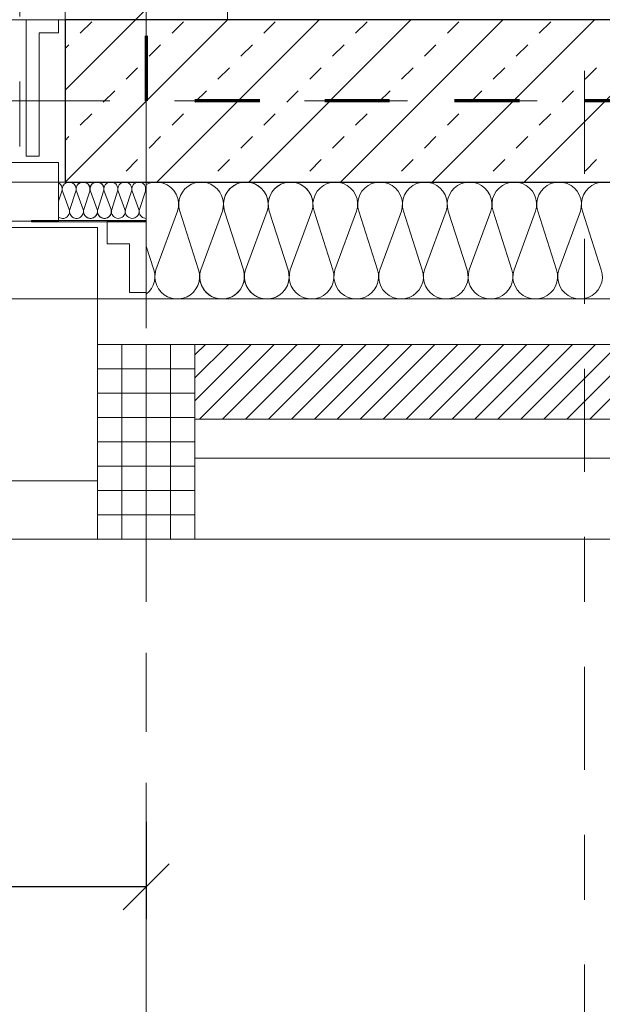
# Model space of a CAD drawing. Header units: metres. Extents: x -45.2 to 14.3, y -31.8 to 10.2.
# Tile 25 of 152: x -23.145 to -22.247, y -22.991 to -21.475. Entities that reach past the tile are written whole.
import ezdxf

# ---------------------------------------------------------------- set-up
doc = ezdxf.new("R2010")
doc.units = ezdxf.units.M
doc.header["$LTSCALE"] = 0.05
for name, pattern in [('Achsen 01', [5.291531, 3.175, -1.058062, 0.352704, -0.705764]), ('gestrichelt - 01', [2, 1, -1]), ('ISO-07 Punktiert', [0.889, 0.127, -0.762]), ('Raster 01', [2, 1, -1]), ('VW-01 Strichlinie kurz', [2, 1, -1])]:
    doc.linetypes.add(name, pattern=pattern)
doc.layers.get('0').update_dxf_attribs({"lineweight": 25})
for name, color, linetype, lineweight, true_color in [('013_Beton und Stahlbetonarbeiten-000 Brüstung', 7, 'Continuous', 9, 0xa6a6a6), ('014_Fassadenarbeiten-000 Aufsicht Betonfertigteile', 7, 'Continuous', 9, 0xc0c0c0), ('014_Fassadenarbeiten-000 Aufsicht Mauerwerk', 7, 'Continuous', 9, 0xa6a6a6), ('014_Fassadenarbeiten-330 mineralische Dämmung', 7, 'Continuous', 9, 0x666666), ('030_Sonnenschutzarbeiten-Bemassung', 7, 'Continuous', 13, 0xff6633), ('030_Sonnenschutzarbeiten-Grundriss', 7, 'Continuous', 13, 0x555555), ('031_Metallbauarbeiten-330 Aufsicht Metallbauarbeiten', 7, 'Continuous', 9, 0xa6a6a6), ('032_Metallarbeiten-Fenster', 7, 'Continuous', 13, 0x444444), ('AV1-Achsen', 1, 'Achsen 01', 18, 0xff0000), ('AV1-Raster', 7, 'Raster 01', 9, 0xa6a6a6)]:
    doc.layers.add(name, color=color, linetype=linetype, lineweight=lineweight, true_color=true_color)
for name, color, linetype, lineweight in [('013_Beton und Stahlbetonarbeiten-000 Unterzüge', 7, 'ISO-07 Punktiert', 13), ('013_Beton und Stahlbetonarbeiten-330 Außenwände', 7, 'Continuous', 25), ('013_Beton und Stahlbetonarbeiten-340 Innenwände', 7, 'Continuous', 18), ('014_Fassadenarbeiten-330 Betonfertigteile vertikal', 7, 'Continuous', 9), ('014_Fassadenarbeiten-330 Filtermauerwerk 11.5cm', 7, 'Continuous', 9), ('027_Tischlerarbeiten-330 Innenfensterbänke', 7, 'Continuous', 9), ('030_Sonnenschutzarbeiten-Kasten+Behang', 7, 'Continuous', 5), ('AV1-Brandschutzkonzept-Brandschutzkonzept', 7, 'Continuous', 5), ('AV1-Schnitt Achsen', 7, 'Achsen 01', 18)]:
    doc.layers.add(name, color=color, linetype=linetype, lineweight=lineweight)

msp = doc.modelspace()

# ---------------------------------------------------------------- linework, layer by layer
at = {"color": 0, "linetype": 'Continuous', "lineweight": 15}
msp.add_line((-22.9146, -22.7746), (-22.9854, -22.8454), dxfattribs=at)
at = {"color": 0, "linetype": 'ByBlock', "lineweight": -2}
msp.add_line((-22.95, -22.81), (-23.0207, -22.81), dxfattribs=at)
at = {"layer": '013_Beton und Stahlbetonarbeiten-000 Brüstung'}
msp.add_lwpolyline([(-25.525, -21.725), (-25.525, -21.475), (-23.075, -21.475), (-23.075, -21.725)], close=True, dxfattribs=at)
at = {"layer": '013_Beton und Stahlbetonarbeiten-000 Unterzüge', "linetype": 'VW-01 Strichlinie kurz'}
msp.add_lwpolyline([(-25.525, -21.725), (-25.525, -21.475), (-23.075, -21.475), (-23.075, -21.725)], close=True, dxfattribs=at)
at = {"layer": '013_Beton und Stahlbetonarbeiten-330 Außenwände', "color": 251, "linetype": 'Continuous', "lineweight": 13, "true_color": 0x4c4c4c}
for p, q in [((-22.825, -21.475), (-23.075, -21.725)), ((-22.9664, -21.475), (-23.075, -21.5836)), ((-23.0517, -21.496), (-23.034, -21.4784)), ((-22.6836, -21.475), (-22.9336, -21.725)), ((-22.9103, -21.496), (-22.8926, -21.4784)), ((-22.5422, -21.475), (-22.7922, -21.725)), ((-22.7688, -21.496), (-22.7512, -21.4784)), ((-22.4008, -21.475), (-22.6508, -21.725)), ((-22.6274, -21.496), (-22.6097, -21.4784)), ((-22.2593, -21.475), (-22.5093, -21.725)), ((-22.486, -21.496), (-22.4683, -21.4784)), ((-22.1179, -21.475), (-22.3679, -21.725)), ((-22.3446, -21.496), (-22.3269, -21.4784)), ((-23.075, -21.5194), (-23.0694, -21.5137)), ((-22.9456, -21.5314), (-22.9279, -21.5137)), ((-22.8042, -21.5314), (-22.7865, -21.5137)), ((-22.6628, -21.5314), (-22.6451, -21.5137)), ((-22.5214, -21.5314), (-22.5037, -21.5137)), ((-22.3799, -21.5314), (-22.3623, -21.5137)), ((-22.981, -21.5668), (-22.9633, -21.5491)), ((-22.8395, -21.5668), (-22.8219, -21.5491)), ((-22.6981, -21.5668), (-22.6805, -21.5491)), ((-22.5567, -21.5668), (-22.539, -21.5491)), ((-22.4153, -21.5668), (-22.3976, -21.5491)), ((-22.2739, -21.5668), (-22.2562, -21.5491)), ((-23.0163, -21.6021), (-22.9986, -21.5844)), ((-22.8749, -21.6021), (-22.8572, -21.5844)), ((-22.7335, -21.6021), (-22.7158, -21.5844)), ((-22.5921, -21.6021), (-22.5744, -21.5844)), ((-22.4506, -21.6021), (-22.433, -21.5844)), ((-22.3092, -21.6021), (-22.2915, -21.5844)), ((-23.0517, -21.6375), (-23.034, -21.6198)), ((-22.9103, -21.6375), (-22.8926, -21.6198)), ((-22.7688, -21.6375), (-22.7512, -21.6198)), ((-22.6274, -21.6375), (-22.6097, -21.6198)), ((-22.486, -21.6375), (-22.4683, -21.6198)), ((-22.3446, -21.6375), (-22.3269, -21.6198)), ((-23.075, -21.6608), (-23.0694, -21.6551)), ((-22.9456, -21.6728), (-22.9279, -21.6551)), ((-22.8042, -21.6728), (-22.7865, -21.6551)), ((-22.6628, -21.6728), (-22.6451, -21.6551)), ((-22.5214, -21.6728), (-22.5037, -21.6551)), ((-22.3799, -21.6728), (-22.3623, -21.6551)), ((-22.981, -21.7082), (-22.9633, -21.6905)), ((-22.8395, -21.7082), (-22.8219, -21.6905)), ((-22.6981, -21.7082), (-22.6805, -21.6905)), ((-22.5567, -21.7082), (-22.539, -21.6905)), ((-22.4153, -21.7082), (-22.3976, -21.6905)), ((-22.2739, -21.7082), (-22.2562, -21.6905))]:
    msp.add_line(p, q, dxfattribs=at)
at = {"layer": '013_Beton und Stahlbetonarbeiten-330 Außenwände'}
msp.add_lwpolyline([(-18.775, -21.475), (-23.075, -21.475), (-23.075, -21.725), (-18.775, -21.725)], close=True, dxfattribs=at)
at = {"layer": '013_Beton und Stahlbetonarbeiten-340 Innenwände', "color": 251, "linetype": 'Continuous', "lineweight": 13, "true_color": 0x4c4c4c}
for p, q in [((-22.825, -21.3336), (-22.9664, -21.475)), ((-22.825, -21.475), (-22.825, -21.475))]:
    msp.add_line(p, q, dxfattribs=at)
at = {"layer": '013_Beton und Stahlbetonarbeiten-340 Innenwände'}
msp.add_lwpolyline([(-22.15, -16.075), (-22.15, -16.325), (-22.825, -16.325), (-22.825, -18.375), (-18.125, -18.375), (-18.125, -16.325), (-19.15, -16.325), (-19.15, -16.075), (-17.875, -16.075), (-17.875, -18.625), (-22.825, -18.625), (-22.825, -21.475), (-23.075, -21.475), (-23.075, -16.075)], close=True, dxfattribs=at)
at = {"layer": '014_Fassadenarbeiten-000 Aufsicht Betonfertigteile'}
msp.add_lwpolyline([(-39.455, -21.905), (0.305, -21.905), (0.675, -22.275), (-39.825, -22.275)], close=True, dxfattribs=at)
at = {"layer": '014_Fassadenarbeiten-000 Aufsicht Mauerwerk'}
for points in [[(-21.675, -21.975), (-21.675, -22.15), (-22.875, -22.15), (-22.875, -21.975)], [(-22.875, -22.15), (-22.875, -21.975), (-21.675, -21.975), (-21.675, -22.15)]]:
    msp.add_lwpolyline(points, close=True, dxfattribs=at)
at = {"layer": '014_Fassadenarbeiten-330 Betonfertigteile vertikal', "color": 8, "linetype": 'Continuous', "lineweight": 9, "true_color": 0x808080}
for p, q in [((-22.9875, -21.975), (-22.9875, -22.275)), ((-22.95, -21.975), (-22.95, -22.275)), ((-22.9125, -21.975), (-22.9125, -22.275))]:
    msp.add_line(p, q, dxfattribs=at)
at = {"layer": '014_Fassadenarbeiten-330 Betonfertigteile vertikal', "color": 8, "linetype": 'Continuous', "lineweight": 13, "true_color": 0x808080}
for p, q in [((-23.025, -22.0125), (-22.875, -22.0125)), ((-23.025, -22.05), (-22.875, -22.05)), ((-23.025, -22.0875), (-22.875, -22.0875)), ((-23.025, -22.125), (-22.875, -22.125)), ((-23.025, -22.1625), (-22.875, -22.1625)), ((-23.025, -22.2), (-22.875, -22.2)), ((-23.025, -22.2375), (-22.875, -22.2375))]:
    msp.add_line(p, q, dxfattribs=at)
at = {"layer": '014_Fassadenarbeiten-330 Betonfertigteile vertikal'}
msp.add_lwpolyline([(-22.875, -21.975), (-23.025, -21.975), (-23.025, -22.275), (-22.875, -22.275)], close=True, dxfattribs=at)
at = {"layer": '014_Fassadenarbeiten-330 Filtermauerwerk 11.5cm', "color": 8, "linetype": 'Continuous', "lineweight": 9, "true_color": 0x808080}
for p, q in [((-22.875, -21.9911), (-22.8589, -21.975)), ((-22.875, -22.0265), (-22.8235, -21.975)), ((-22.875, -22.0618), (-22.7882, -21.975)), ((-22.8678, -22.09), (-22.7528, -21.975)), ((-22.8325, -22.09), (-22.7175, -21.975)), ((-22.7971, -22.09), (-22.6821, -21.975)), ((-22.7618, -22.09), (-22.6468, -21.975)), ((-22.7264, -22.09), (-22.6114, -21.975)), ((-22.691, -22.09), (-22.576, -21.975)), ((-22.6557, -22.09), (-22.5407, -21.975)), ((-22.6203, -22.09), (-22.5053, -21.975)), ((-22.585, -22.09), (-22.47, -21.975)), ((-22.5496, -22.09), (-22.4346, -21.975)), ((-22.5143, -22.09), (-22.3993, -21.975)), ((-22.4789, -22.09), (-22.3639, -21.975)), ((-22.4436, -22.09), (-22.3286, -21.975)), ((-22.4082, -22.09), (-22.2932, -21.975)), ((-22.3728, -22.09), (-22.2578, -21.975)), ((-22.3375, -22.09), (-22.2225, -21.975)), ((-22.3021, -22.09), (-22.1871, -21.975)), ((-22.2668, -22.09), (-22.1518, -21.975))]:
    msp.add_line(p, q, dxfattribs=at)
at = {"layer": '014_Fassadenarbeiten-330 Filtermauerwerk 11.5cm'}
msp.add_lwpolyline([(-22.875, -22.09), (-22.875, -21.975), (-21.675, -21.975), (-21.675, -22.09)], close=True, dxfattribs=at)
at = {"layer": '014_Fassadenarbeiten-330 mineralische Dämmung'}
for points in [[(-23.0043, -21.767), (-23.0039, -21.7689), (-23.0038, -21.7708), (-23.0041, -21.7727), (-23.0047, -21.7745), (-23.0056, -21.7762), (-23.0068, -21.7777), (-23.0082, -21.779), (-23.0082, -21.779), (-23.0099, -21.7799), (-23.0117, -21.7806), (-23.0135, -21.781), (-23.0155, -21.781), (-23.0173, -21.7806), (-23.0191, -21.7799), (-23.0208, -21.779), (-23.0208, -21.779), (-23.0222, -21.7777), (-23.0234, -21.7762), (-23.0243, -21.7745), (-23.0249, -21.7727), (-23.0252, -21.7708), (-23.0251, -21.7689), (-23.0247, -21.767), (-23.0157, -21.739), (-23.0157, -21.739), (-23.0153, -21.7371), (-23.0152, -21.7352), (-23.0155, -21.7333), (-23.0161, -21.7315), (-23.017, -21.7298), (-23.0182, -21.7283), (-23.0196, -21.727), (-23.0196, -21.727), (-23.0213, -21.7261), (-23.0231, -21.7254), (-23.0249, -21.725), (-23.0269, -21.725), (-23.0287, -21.7254), (-23.0305, -21.7261), (-23.0322, -21.727), (-23.0322, -21.727), (-23.0336, -21.7283), (-23.0348, -21.7298), (-23.0357, -21.7315), (-23.0363, -21.7333), (-23.0366, -21.7352), (-23.0365, -21.7371), (-23.0361, -21.739), (-23.0257, -21.767), (-23.0257, -21.767), (-23.0253, -21.7689), (-23.0252, -21.7708), (-23.0255, -21.7727), (-23.0261, -21.7745), (-23.027, -21.7762), (-23.0282, -21.7777), (-23.0297, -21.779), (-23.0297, -21.779), (-23.0313, -21.7799), (-23.0331, -21.7806), (-23.035, -21.781), (-23.0369, -21.781), (-23.0388, -21.7806), (-23.0406, -21.7799), (-23.0422, -21.779), (-23.0422, -21.779), (-23.0437, -21.7777), (-23.0449, -21.7762), (-23.0458, -21.7745), (-23.0464, -21.7727), (-23.0467, -21.7708), (-23.0466, -21.7689), (-23.0461, -21.767), (-23.0371, -21.739), (-23.0371, -21.739), (-23.0367, -21.7371), (-23.0366, -21.7352), (-23.0369, -21.7333), (-23.0375, -21.7315), (-23.0384, -21.7298), (-23.0396, -21.7283), (-23.0411, -21.727), (-23.0411, -21.727), (-23.0427, -21.7261), (-23.0445, -21.7254), (-23.0464, -21.725), (-23.0483, -21.725), (-23.0502, -21.7254), (-23.052, -21.7261), (-23.0536, -21.727), (-23.0536, -21.727), (-23.0551, -21.7283), (-23.0563, -21.7298), (-23.0572, -21.7315), (-23.0578, -21.7333), (-23.0581, -21.7352), (-23.058, -21.7371), (-23.0575, -21.739), (-23.0472, -21.767), (-23.0472, -21.767), (-23.0468, -21.7689), (-23.0467, -21.7708), (-23.047, -21.7727), (-23.0476, -21.7745), (-23.0485, -21.7762), (-23.0497, -21.7777), (-23.0511, -21.779), (-23.0511, -21.779), (-23.0528, -21.7799), (-23.0545, -21.7806), (-23.0564, -21.781), (-23.0584, -21.781), (-23.0602, -21.7806), (-23.062, -21.7799), (-23.0637, -21.779), (-23.0637, -21.779), (-23.0651, -21.7777), (-23.0663, -21.7762), (-23.0672, -21.7745), (-23.0678, -21.7727), (-23.0681, -21.7708), (-23.068, -21.7689), (-23.0676, -21.767), (-23.0586, -21.739), (-23.0586, -21.739), (-23.0582, -21.7371), (-23.0581, -21.7352), (-23.0584, -21.7333), (-23.0589, -21.7315), (-23.0599, -21.7298), (-23.0611, -21.7283), (-23.0625, -21.727), (-23.0625, -21.727), (-23.0642, -21.7261), (-23.0659, -21.7254), (-23.0678, -21.725), (-23.0698, -21.725), (-23.0716, -21.7254), (-23.0734, -21.7261), (-23.0751, -21.727), (-23.0751, -21.727), (-23.0765, -21.7283), (-23.0777, -21.7298), (-23.0786, -21.7315), (-23.0792, -21.7333), (-23.0795, -21.7352), (-23.0794, -21.7371), (-23.079, -21.739), (-23.0686, -21.767), (-23.0686, -21.767), (-23.0682, -21.769), (-23.0682, -21.7711), (-23.0685, -21.7731), (-23.0692, -21.775), (-23.0703, -21.7767), (-23.0717, -21.7783), (-23.0733, -21.7795), (-23.0752, -21.7804), (-23.0772, -21.7809), (-23.0792, -21.781), (-23.0813, -21.7807), (-23.0832, -21.7801), (-23.085, -21.7791)], [(-23.085, -21.7544), (-23.08, -21.739), (-23.08, -21.739), (-23.0796, -21.737), (-23.0796, -21.7349), (-23.0799, -21.7328), (-23.0807, -21.7308), (-23.0818, -21.7291), (-23.0833, -21.7276), (-23.085, -21.7264)], [(-22.9614, -21.767), (-22.961, -21.769), (-22.9609, -21.771), (-22.9612, -21.773), (-22.9619, -21.7749), (-22.9629, -21.7766), (-22.9643, -21.7781), (-22.9659, -21.7793), (-22.9677, -21.7802), (-22.9696, -21.7808), (-22.9716, -21.781), (-22.9736, -21.7808), (-22.9755, -21.7802), (-22.9773, -21.7793), (-22.9789, -21.7781), (-22.9803, -21.7766), (-22.9813, -21.7749), (-22.982, -21.773), (-22.9823, -21.771), (-22.9822, -21.769), (-22.9818, -21.767), (-22.9728, -21.739), (-22.9728, -21.739), (-22.9724, -21.737), (-22.9723, -21.735), (-22.9726, -21.733), (-22.9733, -21.7311), (-22.9743, -21.7294), (-22.9757, -21.7279), (-22.9773, -21.7267), (-22.9791, -21.7257), (-22.981, -21.7252), (-22.983, -21.725), (-22.985, -21.7252), (-22.9869, -21.7257), (-22.9887, -21.7267), (-22.9903, -21.7279), (-22.9917, -21.7294), (-22.9927, -21.7311), (-22.9934, -21.733), (-22.9937, -21.735), (-22.9936, -21.737), (-22.9932, -21.739), (-22.9828, -21.767), (-22.9828, -21.767), (-22.9824, -21.769), (-22.9824, -21.771), (-22.9827, -21.773), (-22.9834, -21.7749), (-22.9844, -21.7766), (-22.9857, -21.7781), (-22.9873, -21.7793), (-22.9891, -21.7802), (-22.991, -21.7808), (-22.993, -21.781), (-22.9951, -21.7808), (-22.997, -21.7802), (-22.9988, -21.7793), (-23.0004, -21.7781), (-23.0017, -21.7766), (-23.0027, -21.7749), (-23.0034, -21.773), (-23.0037, -21.771), (-23.0037, -21.769), (-23.0032, -21.767), (-22.9942, -21.739), (-22.9942, -21.739), (-22.9938, -21.737), (-22.9938, -21.735), (-22.9941, -21.733), (-22.9948, -21.7311), (-22.9958, -21.7294), (-22.9971, -21.7279), (-22.9987, -21.7267), (-23.0005, -21.7257), (-23.0024, -21.7252), (-23.0044, -21.725), (-23.0065, -21.7252), (-23.0084, -21.7257), (-23.0102, -21.7267), (-23.0118, -21.7279), (-23.0131, -21.7294), (-23.0141, -21.7311), (-23.0148, -21.733), (-23.0151, -21.735), (-23.0151, -21.737), (-23.0146, -21.739), (-23.0043, -21.767), (-23.0043, -21.767), (-23.0039, -21.769), (-23.0038, -21.771), (-23.0041, -21.773), (-23.0048, -21.7749), (-23.0058, -21.7766), (-23.0072, -21.7781), (-23.0088, -21.7793), (-23.0106, -21.7802), (-23.0125, -21.7808), (-23.0145, -21.781), (-23.0165, -21.7808), (-23.0184, -21.7802), (-23.0202, -21.7793), (-23.0218, -21.7781), (-23.0232, -21.7766), (-23.0242, -21.7749), (-23.0249, -21.773), (-23.0252, -21.771), (-23.0251, -21.769), (-23.0247, -21.767), (-23.0157, -21.739), (-23.0157, -21.739), (-23.0153, -21.737), (-23.0152, -21.735), (-23.0155, -21.733), (-23.0162, -21.7311), (-23.0172, -21.7294), (-23.0186, -21.7279), (-23.0202, -21.7267), (-23.022, -21.7257), (-23.0239, -21.7252), (-23.0259, -21.725), (-23.0279, -21.7252), (-23.0298, -21.7257), (-23.0316, -21.7267), (-23.0332, -21.7279), (-23.0346, -21.7294), (-23.0356, -21.7311), (-23.0363, -21.733), (-23.0366, -21.735), (-23.0365, -21.737), (-23.0361, -21.739), (-23.0257, -21.767), (-23.0257, -21.767), (-23.0253, -21.769), (-23.0253, -21.771), (-23.0256, -21.773), (-23.0263, -21.7749), (-23.0273, -21.7766), (-23.0286, -21.7781), (-23.0302, -21.7793), (-23.032, -21.7802), (-23.0339, -21.7808), (-23.0359, -21.781), (-23.038, -21.7808), (-23.0399, -21.7802), (-23.0417, -21.7793), (-23.0433, -21.7781), (-23.0446, -21.7766), (-23.0456, -21.7749), (-23.0463, -21.773), (-23.0466, -21.771), (-23.0466, -21.769), (-23.0461, -21.767), (-23.0371, -21.739), (-23.0371, -21.739), (-23.0367, -21.737), (-23.0367, -21.735), (-23.037, -21.733), (-23.0377, -21.7311), (-23.0387, -21.7294), (-23.04, -21.7279), (-23.0416, -21.7267), (-23.0434, -21.7257), (-23.0453, -21.7252), (-23.0473, -21.725), (-23.0494, -21.7252), (-23.0513, -21.7257), (-23.0531, -21.7267), (-23.0547, -21.7279), (-23.056, -21.7294), (-23.057, -21.7311), (-23.0577, -21.733), (-23.058, -21.735), (-23.058, -21.737), (-23.0575, -21.739)], [(-22.95, -21.781), (-22.952, -21.7808), (-22.954, -21.7803), (-22.9558, -21.7794), (-22.9574, -21.7782), (-22.9588, -21.7767), (-22.9598, -21.7749), (-22.9605, -21.773), (-22.9608, -21.771), (-22.9608, -21.769), (-22.9603, -21.767), (-22.9514, -21.739), (-22.9514, -21.739), (-22.9509, -21.737), (-22.9509, -21.735), (-22.9512, -21.733), (-22.9519, -21.7311), (-22.9529, -21.7294), (-22.9542, -21.7279), (-22.9558, -21.7267), (-22.9576, -21.7257), (-22.9595, -21.7252), (-22.9616, -21.725), (-22.9636, -21.7252), (-22.9655, -21.7257), (-22.9673, -21.7267), (-22.9689, -21.7279), (-22.9702, -21.7294), (-22.9712, -21.7311), (-22.9719, -21.733), (-22.9722, -21.735), (-22.9722, -21.737), (-22.9717, -21.739), (-22.9614, -21.767), (-22.9614, -21.767), (-22.961, -21.769), (-22.9609, -21.771), (-22.9612, -21.773), (-22.9619, -21.7749), (-22.9629, -21.7766), (-22.9643, -21.7781), (-22.9659, -21.7793), (-22.9677, -21.7802), (-22.9696, -21.7808), (-22.9716, -21.781), (-22.9736, -21.7808), (-22.9755, -21.7802), (-22.9773, -21.7793), (-22.9789, -21.7781), (-22.9803, -21.7766), (-22.9813, -21.7749), (-22.982, -21.773), (-22.9823, -21.771), (-22.9822, -21.769), (-22.9818, -21.767), (-22.9728, -21.739), (-22.9728, -21.739), (-22.9724, -21.737), (-22.9723, -21.735), (-22.9726, -21.733), (-22.9733, -21.7311), (-22.9743, -21.7294), (-22.9757, -21.7279), (-22.9773, -21.7267), (-22.9791, -21.7257), (-22.981, -21.7252), (-22.983, -21.725), (-22.985, -21.7252), (-22.9869, -21.7257), (-22.9887, -21.7267), (-22.9903, -21.7279), (-22.9917, -21.7294), (-22.9927, -21.7311), (-22.9934, -21.733), (-22.9937, -21.735), (-22.9936, -21.737), (-22.9932, -21.739), (-22.9828, -21.767), (-22.9828, -21.767), (-22.9824, -21.769), (-22.9824, -21.771), (-22.9827, -21.773), (-22.9834, -21.7749), (-22.9844, -21.7766), (-22.9857, -21.7781), (-22.9873, -21.7793), (-22.9891, -21.7802), (-22.991, -21.7808), (-22.993, -21.781), (-22.9951, -21.7808), (-22.997, -21.7802), (-22.9988, -21.7793), (-23.0004, -21.7781), (-23.0017, -21.7766), (-23.0027, -21.7749), (-23.0034, -21.773), (-23.0037, -21.771), (-23.0037, -21.769), (-23.0032, -21.767)], [(-22.6949, -21.77), (-22.6935, -21.764), (-22.6932, -21.7578), (-22.6941, -21.7517), (-22.696, -21.7459), (-22.6989, -21.7404), (-22.7028, -21.7356), (-22.7074, -21.7316), (-22.7074, -21.7316), (-22.7127, -21.7284), (-22.7185, -21.7262), (-22.7246, -21.7251), (-22.7307, -21.7251), (-22.7368, -21.7262), (-22.7426, -21.7284), (-22.7479, -21.7316), (-22.7479, -21.7316), (-22.7525, -21.7356), (-22.7564, -21.7404), (-22.7593, -21.7459), (-22.7612, -21.7517), (-22.762, -21.7578), (-22.7618, -21.764), (-22.7604, -21.77), (-22.7315, -21.86), (-22.7315, -21.86), (-22.7301, -21.866), (-22.7299, -21.8722), (-22.7307, -21.8783), (-22.7326, -21.8842), (-22.7356, -21.8896), (-22.7394, -21.8944), (-22.7441, -21.8985), (-22.7441, -21.8985), (-22.7494, -21.9016), (-22.7551, -21.9038), (-22.7612, -21.9049), (-22.7674, -21.9049), (-22.7734, -21.9038), (-22.7792, -21.9016), (-22.7845, -21.8985), (-22.7845, -21.8985), (-22.7892, -21.8944), (-22.793, -21.8896), (-22.7959, -21.8842), (-22.7979, -21.8783), (-22.7987, -21.8722), (-22.7984, -21.866), (-22.7971, -21.86), (-22.7638, -21.77), (-22.7638, -21.77), (-22.7624, -21.764), (-22.7622, -21.7578), (-22.763, -21.7517), (-22.7649, -21.7459), (-22.7679, -21.7404), (-22.7717, -21.7356), (-22.7764, -21.7316), (-22.7764, -21.7316), (-22.7817, -21.7284), (-22.7874, -21.7262), (-22.7935, -21.7251), (-22.7997, -21.7251), (-22.8057, -21.7262), (-22.8115, -21.7284), (-22.8168, -21.7316), (-22.8168, -21.7316), (-22.8215, -21.7356), (-22.8253, -21.7404), (-22.8282, -21.7459), (-22.8301, -21.7517), (-22.831, -21.7578), (-22.8307, -21.764), (-22.8294, -21.77), (-22.8004, -21.86), (-22.8004, -21.86), (-22.7991, -21.866), (-22.7988, -21.8722), (-22.7997, -21.8783), (-22.8016, -21.8842), (-22.8045, -21.8896), (-22.8084, -21.8944), (-22.813, -21.8985), (-22.813, -21.8985), (-22.8183, -21.9016), (-22.8241, -21.9038), (-22.8301, -21.9049), (-22.8363, -21.9049), (-22.8424, -21.9038), (-22.8482, -21.9016), (-22.8535, -21.8985), (-22.8535, -21.8985), (-22.8581, -21.8944), (-22.862, -21.8896), (-22.8649, -21.8842), (-22.8668, -21.8783), (-22.8676, -21.8722), (-22.8674, -21.866), (-22.866, -21.86), (-22.8327, -21.77), (-22.8327, -21.77), (-22.8314, -21.764), (-22.8311, -21.7578), (-22.832, -21.7517), (-22.8339, -21.7459), (-22.8368, -21.7404), (-22.8407, -21.7356), (-22.8453, -21.7316), (-22.8453, -21.7316), (-22.8506, -21.7284), (-22.8564, -21.7262), (-22.8624, -21.7251), (-22.8686, -21.7251), (-22.8747, -21.7262), (-22.8805, -21.7284), (-22.8857, -21.7316), (-22.8857, -21.7316), (-22.8904, -21.7356), (-22.8942, -21.7404), (-22.8972, -21.7459), (-22.8991, -21.7517), (-22.8999, -21.7578), (-22.8997, -21.764), (-22.8983, -21.77), (-22.8694, -21.86), (-22.8694, -21.86), (-22.868, -21.866), (-22.8678, -21.8722), (-22.8686, -21.8783), (-22.8705, -21.8842), (-22.8734, -21.8896), (-22.8773, -21.8944), (-22.8819, -21.8985), (-22.8819, -21.8985), (-22.8872, -21.9016), (-22.893, -21.9038), (-22.8991, -21.9049), (-22.9053, -21.9049), (-22.9113, -21.9038), (-22.9171, -21.9016), (-22.9224, -21.8985), (-22.9224, -21.8985), (-22.927, -21.8944), (-22.9309, -21.8896), (-22.9338, -21.8842), (-22.9357, -21.8783), (-22.9366, -21.8722), (-22.9363, -21.866), (-22.935, -21.86), (-22.9017, -21.77), (-22.9017, -21.77), (-22.9003, -21.7634), (-22.9001, -21.7567), (-22.9013, -21.7501), (-22.9038, -21.7438), (-22.9074, -21.7381), (-22.9121, -21.7333), (-22.9176, -21.7294), (-22.9238, -21.7267), (-22.9304, -21.7252), (-22.9371, -21.7251), (-22.9437, -21.7263), (-22.95, -21.7287)], [(-22.245, -21.725), (-22.2515, -21.7256), (-22.2577, -21.7274), (-22.2635, -21.7303), (-22.2686, -21.7343), (-22.2729, -21.7392), (-22.2762, -21.7447), (-22.2784, -21.7508), (-22.2794, -21.7572), (-22.2792, -21.7637), (-22.2778, -21.77), (-22.2489, -21.86), (-22.2489, -21.86), (-22.2475, -21.8663), (-22.2473, -21.8728), (-22.2483, -21.8792), (-22.2505, -21.8853), (-22.2538, -21.8908), (-22.2581, -21.8957), (-22.2632, -21.8997), (-22.269, -21.9026), (-22.2752, -21.9044), (-22.2817, -21.905), (-22.2881, -21.9044), (-22.2943, -21.9026), (-22.3001, -21.8997), (-22.3052, -21.8957), (-22.3095, -21.8908), (-22.3128, -21.8853), (-22.315, -21.8792), (-22.316, -21.8728), (-22.3159, -21.8663), (-22.3145, -21.86), (-22.2812, -21.77), (-22.2812, -21.77), (-22.2798, -21.7637), (-22.2796, -21.7572), (-22.2806, -21.7508), (-22.2828, -21.7447), (-22.2861, -21.7392), (-22.2904, -21.7343), (-22.2955, -21.7303), (-22.3013, -21.7274), (-22.3075, -21.7256), (-22.314, -21.725), (-22.3204, -21.7256), (-22.3266, -21.7274), (-22.3324, -21.7303), (-22.3375, -21.7343), (-22.3418, -21.7392), (-22.3451, -21.7447), (-22.3473, -21.7508), (-22.3483, -21.7572), (-22.3482, -21.7637), (-22.3468, -21.77), (-22.3178, -21.86), (-22.3178, -21.86), (-22.3164, -21.8663), (-22.3162, -21.8728), (-22.3173, -21.8792), (-22.3195, -21.8853), (-22.3228, -21.8908), (-22.3271, -21.8957), (-22.3322, -21.8997), (-22.3379, -21.9026), (-22.3442, -21.9044), (-22.3506, -21.905), (-22.3571, -21.9044), (-22.3633, -21.9026), (-22.3691, -21.8997), (-22.3742, -21.8957), (-22.3785, -21.8908), (-22.3818, -21.8853), (-22.384, -21.8792), (-22.385, -21.8728), (-22.3848, -21.8663), (-22.3834, -21.86), (-22.3501, -21.77), (-22.3501, -21.77), (-22.3487, -21.7637), (-22.3485, -21.7572), (-22.3496, -21.7508), (-22.3518, -21.7447), (-22.3551, -21.7392), (-22.3594, -21.7343), (-22.3645, -21.7303), (-22.3703, -21.7274), (-22.3765, -21.7256), (-22.3829, -21.725), (-22.3894, -21.7256), (-22.3956, -21.7274), (-22.4013, -21.7303), (-22.4065, -21.7343), (-22.4108, -21.7392), (-22.4141, -21.7447), (-22.4163, -21.7508), (-22.4173, -21.7572), (-22.4171, -21.7637), (-22.4157, -21.77), (-22.3868, -21.86), (-22.3868, -21.86), (-22.3854, -21.8663), (-22.3852, -21.8728), (-22.3862, -21.8792), (-22.3884, -21.8853), (-22.3917, -21.8908), (-22.396, -21.8957), (-22.4011, -21.8997), (-22.4069, -21.9026), (-22.4131, -21.9044), (-22.4196, -21.905), (-22.426, -21.9044), (-22.4322, -21.9026), (-22.438, -21.8997), (-22.4431, -21.8957), (-22.4474, -21.8908), (-22.4507, -21.8853), (-22.4529, -21.8792), (-22.4539, -21.8728), (-22.4537, -21.8663), (-22.4523, -21.86), (-22.4191, -21.77), (-22.4191, -21.77), (-22.4177, -21.7637), (-22.4175, -21.7572), (-22.4185, -21.7508), (-22.4207, -21.7447), (-22.424, -21.7392), (-22.4283, -21.7343), (-22.4334, -21.7303), (-22.4392, -21.7274), (-22.4454, -21.7256), (-22.4519, -21.725), (-22.4583, -21.7256), (-22.4645, -21.7274), (-22.4703, -21.7303), (-22.4754, -21.7343), (-22.4797, -21.7392), (-22.483, -21.7447), (-22.4852, -21.7508), (-22.4862, -21.7572), (-22.486, -21.7637), (-22.4846, -21.77), (-22.4557, -21.86), (-22.4557, -21.86), (-22.4543, -21.8663), (-22.4541, -21.8728), (-22.4552, -21.8792), (-22.4574, -21.8853), (-22.4607, -21.8908), (-22.4649, -21.8957), (-22.4701, -21.8997), (-22.4758, -21.9026), (-22.4821, -21.9044), (-22.4885, -21.905), (-22.495, -21.9044), (-22.5012, -21.9026), (-22.5069, -21.8997), (-22.5121, -21.8957), (-22.5163, -21.8908), (-22.5197, -21.8853), (-22.5219, -21.8792), (-22.5229, -21.8728), (-22.5227, -21.8663), (-22.5213, -21.86), (-22.488, -21.77), (-22.488, -21.77), (-22.4866, -21.7637), (-22.4864, -21.7572), (-22.4875, -21.7508), (-22.4897, -21.7447), (-22.493, -21.7392), (-22.4973, -21.7343), (-22.5024, -21.7303), (-22.5081, -21.7274), (-22.5144, -21.7256), (-22.5208, -21.725), (-22.5272, -21.7256), (-22.5335, -21.7274), (-22.5392, -21.7303), (-22.5444, -21.7343), (-22.5486, -21.7392), (-22.5519, -21.7447), (-22.5541, -21.7508), (-22.5552, -21.7572), (-22.555, -21.7637), (-22.5536, -21.77), (-22.5247, -21.86), (-22.5247, -21.86), (-22.5233, -21.8663), (-22.5231, -21.8728), (-22.5241, -21.8792), (-22.5263, -21.8853), (-22.5296, -21.8908), (-22.5339, -21.8957), (-22.539, -21.8997), (-22.5448, -21.9026), (-22.551, -21.9044), (-22.5574, -21.905), (-22.5639, -21.9044), (-22.5701, -21.9026), (-22.5759, -21.8997), (-22.581, -21.8957), (-22.5853, -21.8908), (-22.5886, -21.8853), (-22.5908, -21.8792), (-22.5918, -21.8728), (-22.5916, -21.8663), (-22.5902, -21.86), (-22.557, -21.77), (-22.557, -21.77), (-22.5556, -21.7637), (-22.5554, -21.7572), (-22.5564, -21.7508), (-22.5586, -21.7447), (-22.5619, -21.7392), (-22.5662, -21.7343), (-22.5713, -21.7303), (-22.5771, -21.7274), (-22.5833, -21.7256), (-22.5897, -21.725), (-22.5962, -21.7256), (-22.6024, -21.7274), (-22.6082, -21.7303), (-22.6133, -21.7343), (-22.6176, -21.7392), (-22.6209, -21.7447), (-22.6231, -21.7508), (-22.6241, -21.7572), (-22.6239, -21.7637), (-22.6225, -21.77), (-22.5936, -21.86), (-22.5936, -21.86), (-22.5922, -21.8663), (-22.592, -21.8728), (-22.593, -21.8792), (-22.5952, -21.8853), (-22.5986, -21.8908), (-22.6028, -21.8957), (-22.608, -21.8997), (-22.6137, -21.9026), (-22.6199, -21.9044), (-22.6264, -21.905), (-22.6328, -21.9044), (-22.6391, -21.9026), (-22.6448, -21.8997), (-22.65, -21.8957), (-22.6542, -21.8908), (-22.6575, -21.8853), (-22.6597, -21.8792), (-22.6608, -21.8728), (-22.6606, -21.8663), (-22.6592, -21.86), (-22.6259, -21.77), (-22.6259, -21.77), (-22.6245, -21.7637), (-22.6243, -21.7572), (-22.6253, -21.7508), (-22.6276, -21.7447), (-22.6309, -21.7392), (-22.6351, -21.7343), (-22.6403, -21.7303), (-22.646, -21.7274), (-22.6522, -21.7256), (-22.6587, -21.725), (-22.6651, -21.7256), (-22.6714, -21.7274), (-22.6771, -21.7303), (-22.6822, -21.7343), (-22.6865, -21.7392), (-22.6898, -21.7447), (-22.692, -21.7508), (-22.6931, -21.7572), (-22.6929, -21.7637), (-22.6915, -21.77), (-22.6626, -21.86), (-22.6626, -21.86), (-22.6612, -21.8663), (-22.661, -21.8728), (-22.662, -21.8792), (-22.6642, -21.8853), (-22.6675, -21.8908), (-22.6718, -21.8957), (-22.6769, -21.8997), (-22.6827, -21.9026), (-22.6889, -21.9044), (-22.6953, -21.905), (-22.7018, -21.9044), (-22.708, -21.9026), (-22.7138, -21.8997), (-22.7189, -21.8957), (-22.7232, -21.8908), (-22.7265, -21.8853), (-22.7287, -21.8792), (-22.7297, -21.8728), (-22.7295, -21.8663), (-22.7281, -21.86), (-22.6949, -21.77), (-22.6949, -21.77), (-22.6935, -21.7637), (-22.6933, -21.7572), (-22.6943, -21.7508), (-22.6965, -21.7447), (-22.6998, -21.7392), (-22.7041, -21.7343), (-22.7092, -21.7303), (-22.715, -21.7274), (-22.7212, -21.7256), (-22.7276, -21.725), (-22.7341, -21.7256), (-22.7403, -21.7274), (-22.7461, -21.7303), (-22.7512, -21.7343), (-22.7555, -21.7392), (-22.7588, -21.7447), (-22.761, -21.7508), (-22.762, -21.7572), (-22.7618, -21.7637), (-22.7604, -21.77), (-22.7315, -21.86), (-22.7315, -21.86), (-22.7301, -21.8663), (-22.7299, -21.8728), (-22.7309, -21.8792), (-22.7331, -21.8853), (-22.7364, -21.8908), (-22.7407, -21.8957), (-22.7458, -21.8997), (-22.7516, -21.9026), (-22.7578, -21.9044), (-22.7643, -21.905), (-22.7707, -21.9044), (-22.7769, -21.9026), (-22.7827, -21.8997), (-22.7878, -21.8957), (-22.7921, -21.8908), (-22.7954, -21.8853), (-22.7976, -21.8792), (-22.7987, -21.8728), (-22.7985, -21.8663), (-22.7971, -21.86), (-22.7638, -21.77), (-22.7638, -21.77), (-22.7624, -21.7637), (-22.7622, -21.7572), (-22.7632, -21.7508), (-22.7654, -21.7447), (-22.7687, -21.7392), (-22.773, -21.7343), (-22.7782, -21.7303), (-22.7839, -21.7274), (-22.7901, -21.7256), (-22.7966, -21.725), (-22.803, -21.7256), (-22.8092, -21.7274), (-22.815, -21.7303), (-22.8201, -21.7343), (-22.8244, -21.7392), (-22.8277, -21.7447), (-22.8299, -21.7508), (-22.831, -21.7572), (-22.8308, -21.7637), (-22.8294, -21.77), (-22.8004, -21.86), (-22.8004, -21.86), (-22.799, -21.8663), (-22.7989, -21.8728), (-22.7999, -21.8792), (-22.8021, -21.8853), (-22.8054, -21.8908), (-22.8097, -21.8957), (-22.8148, -21.8997), (-22.8206, -21.9026), (-22.8268, -21.9044), (-22.8332, -21.905), (-22.8397, -21.9044), (-22.8459, -21.9026), (-22.8517, -21.8997), (-22.8568, -21.8957), (-22.8611, -21.8908), (-22.8644, -21.8853), (-22.8666, -21.8792), (-22.8676, -21.8728), (-22.8674, -21.8663), (-22.866, -21.86)], [(-22.95, -21.8237), (-22.9383, -21.86), (-22.9383, -21.86), (-22.937, -21.8659), (-22.9367, -21.8719), (-22.9374, -21.8778), (-22.9392, -21.8836), (-22.942, -21.8889), (-22.9456, -21.8937), (-22.95, -21.8978)]]:
    msp.add_lwpolyline(points, dxfattribs=at)
msp.add_lwpolyline([(-22.95, -21.905), (-22.95, -21.725), (-18.9, -21.725), (-18.9, -21.905)], close=True, dxfattribs=at)
at = {"layer": '027_Tischlerarbeiten-330 Innenfensterbänke'}
msp.add_lwpolyline([(-23.085, -21.475), (-23.085, -21.495), (-23.115, -21.495), (-23.115, -21.685), (-23.135, -21.685), (-23.135, -21.475)], close=True, dxfattribs=at)
at = {"layer": '030_Sonnenschutzarbeiten-Bemassung', "color": 0, "lineweight": -2}
for p, q in [((-22.95, -22.71), (-22.95, -22.86)), ((-23.0207, -22.81), (-24.2293, -22.81))]:
    msp.add_line(p, q, dxfattribs=at)
at = {"layer": '030_Sonnenschutzarbeiten-Grundriss', "color": 251, "true_color": 0x555555}
msp.add_lwpolyline([(-22.95, -21.895), (-22.976, -21.895), (-22.976, -21.82), (-23.01, -21.82), (-23.01, -21.785), (-22.95, -21.785)], close=True, dxfattribs=at)
at = {"layer": '030_Sonnenschutzarbeiten-Kasten+Behang', "color": 1, "linetype": 'Continuous', "lineweight": 18, "true_color": 0xff0000}
msp.add_lwpolyline([(-22.976, -21.82), (-23.01, -21.82), (-23.01, -21.785), (-22.95, -21.785), (-22.95, -21.895), (-22.976, -21.895)], close=True, dxfattribs=at)
at = {"layer": '031_Metallbauarbeiten-330 Aufsicht Metallbauarbeiten'}
msp.add_lwpolyline([(-25.65, -21.795), (-23.025, -21.795), (-23.025, -22.185), (-25.65, -22.185)], close=True, dxfattribs=at)
at = {"layer": '032_Metallarbeiten-Fenster', "color": 7, "linetype": 'gestrichelt - 01', "lineweight": 18}
msp.add_line((-23.145, -21.67), (-23.145, -20.54), dxfattribs=at)
at = {"layer": '032_Metallarbeiten-Fenster', "color": 7, "lineweight": 18}
msp.add_lwpolyline([(-23.085, -21.695), (-23.17, -21.695), (-23.17, -21.785), (-23.085, -21.785)], close=True, dxfattribs=at)
at = {"layer": '032_Metallarbeiten-Fenster', "color": 7, "linetype": 'Continuous', "lineweight": 9}
msp.add_lwpolyline([(-23.1269, -21.7843), (-22.95, -21.7843), (-22.95, -21.7863), (-23.1269, -21.7863)], close=True, dxfattribs=at)
at = {"layer": 'AV1-Achsen'}
for p, q in [((-22.95, -26.5), (-22.95, 4.9)), ((-43.35, -21.6), (4.2, -21.6))]:
    msp.add_line(p, q, dxfattribs=at)
at = {"layer": 'AV1-Brandschutzkonzept-Brandschutzkonzept', "color": 14, "linetype": 'gestrichelt - 01', "lineweight": 70, "true_color": 0xaa0000}
for p in [(-22.95, -18.5), (-18.775, -21.6)]:
    msp.add_line(p, (-22.95, -21.6), dxfattribs=at)
at = {"layer": 'AV1-Raster'}
msp.add_line((-22.95, -22.95), (-22.95, 1.35), dxfattribs=at)
at = {"layer": 'AV1-Schnitt Achsen'}
msp.add_line((-22.275, -26.3), (-22.275, 4.7), dxfattribs=at)
at = {"layer": 'Defpoints', "color": 0, "lineweight": 0}
for p, q in [((-23.075, -21.475), (-23.075, -21.475)), ((-23.075, -21.475), (-23.075, -21.475)), ((-23.075, -21.475), (-23.075, -21.475)), ((-23.075, -21.475), (-23.075, -21.475)), ((-23.075, -21.475), (-23.075, -21.475)), ((-22.95, -21.6), (-22.95, -21.6)), ((-22.95, -21.6), (-22.95, -21.6)), ((-22.825, -21.725), (-22.825, -21.725)), ((-22.825, -21.725), (-22.825, -21.725)), ((-22.95, -22.1834), (-22.95, -22.1834)), ((-23.025, -22.275), (-23.025, -22.275)), ((-23.025, -22.275), (-23.025, -22.275)), ((-22.875, -22.275), (-22.875, -22.275)), ((-22.875, -22.275), (-22.875, -22.275))]:
    msp.add_line(p, q, dxfattribs=at)

doc.saveas('drawing.dxf')
